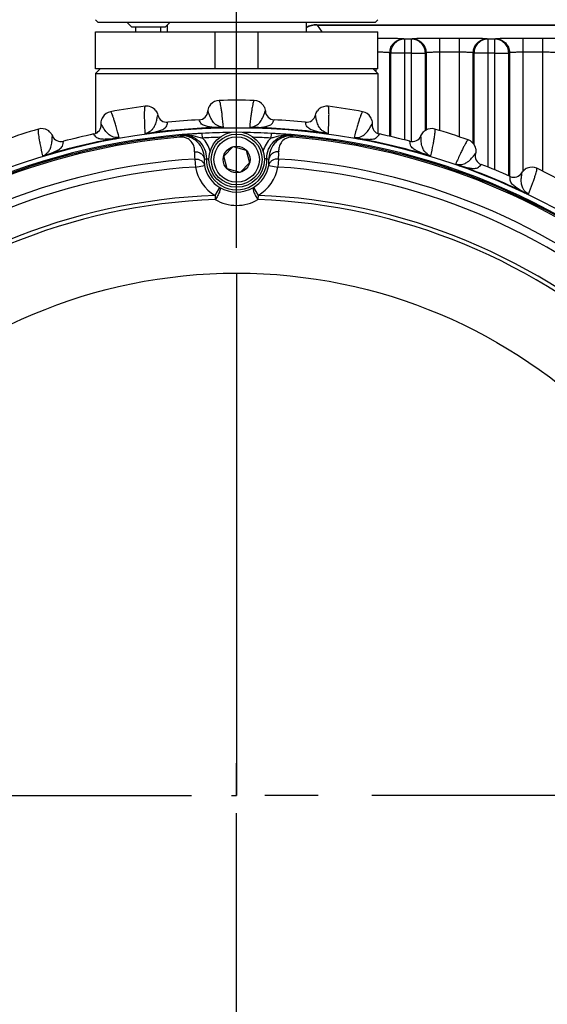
# Model space of a CAD drawing. Header units: millimetres. Extents: x 0 to 420, y 0 to 297.
# Tile 54 of 126: x 70 to 87, y 193 to 225. Entities that reach past the tile are written whole.
import ezdxf

# ---------------------------------------------------------------- set-up
doc = ezdxf.new("R2010")
doc.units = ezdxf.units.MM
doc.header["$LTSCALE"] = 23.1
doc.linetypes.add('CENTER', pattern=[0.6, 0.375, -0.075, 0.075, -0.075])
doc.layers.get('0').update_dxf_attribs({"linetype": 'CONTINUOUS'})
for name, color, linetype in [('02___PRT_ALL_AXES', 7, 'CONTINUOUS'), ('03___PRT_ALL_CURVES', 7, 'CONTINUOUS'), ('COL3', 7, 'CONTINUOUS'), ('DIM_PILOTEES', 7, 'CONTINUOUS')]:
    doc.layers.add(name, color=color, linetype=linetype)
doc.styles.get("Standard").update_dxf_attribs({"font": 'txt', "width": 0.7})
doc.dimstyles.new('DIMSTYLE_1', dxfattribs={"dimtxt": 2.5, "dimasz": 3.5, "dimexe": 2, "dimexo": 0, "dimtad": 1, "dimlfac": 3.333333, "dimdsep": 46, "dimtxsty": 'Standard', "dimblk": '_FILLED', "dimblk1": '_FILLED', "dimblk2": '_FILLED', "dimcen": 0.09, "dimazin": 2, "dimtp": 0.8, "dimtm": 0.8, "dimtfac": 1, "dimtofl": 0, "dimtmove": 0, "dimatfit": 3, "dimldrblk": '_FILLED', "dimfxl": 0, "dimtolj": 1, "dimarcsym": 0})
doc.dimstyles.new('DIMSTYLE_3', dxfattribs={"dimtxt": 2.5, "dimasz": 3.5, "dimexe": 2, "dimexo": 0, "dimtad": 1, "dimlfac": 3.333333, "dimdsep": 46, "dimtxsty": 'Standard', "dimblk": '_FILLED', "dimblk1": '_FILLED', "dimblk2": '_FILLED', "dimcen": 0.09, "dimazin": 2, "dimtp": 0.5, "dimtm": 0.5, "dimtfac": 1, "dimtofl": 0, "dimtmove": 0, "dimatfit": 3, "dimldrblk": '_FILLED', "dimfxl": 0, "dimtolj": 1, "dimarcsym": 0})

# ---------------------------------------------------------------- blocks, each defined once
blk = doc.blocks.new('_FILLED')
at = {"color": 0, "linetype": 'ByBlock'}
blk.add_solid([(0, 0), (-1, 0.1429), (-1, -0.1429)], dxfattribs=at)
blk = doc.blocks.new('*D8')
at = {"layer": 'DIM_PILOTEES', "color": 2, "linetype": 'Continuous'}
for p, q in [((76.617, 217.356), (76.617, 238.787)), ((136.617, 217.356), (136.617, 238.787)), ((76.617, 236.787), (106.617, 236.787)), ((136.617, 236.787), (106.617, 236.787))]:
    blk.add_line(p, q, dxfattribs=at)
at = {"layer": 'DIM_PILOTEES', "color": 2, "linetype": 'Continuous', "xscale": 3.5, "yscale": 3.5, "zscale": 3.5, "rotation": 180}
blk.add_blockref('_FILLED', (76.617, 236.787), dxfattribs=at)
at = {"layer": 'DIM_PILOTEES', "color": 2, "linetype": 'Continuous', "xscale": 3.5, "yscale": 3.5, "zscale": 3.5}
blk.add_blockref('_FILLED', (136.617, 236.787), dxfattribs=at)
at = {"layer": 'DIM_PILOTEES', "color": 2, "linetype": 'Continuous', "insert": (106.617, 239.912), "char_height": 2.5, "width": 8.83929, "attachment_point": 2, "line_spacing_factor": 0.9}
blk.add_mtext('{\\ftxt;\\W0.0001;\\H0.0001;\\~}{\\ftxt;\\W2.3571428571;\\H2.5; }{\\ftxt;\\W0.0001;\\H0.0001;\\~}', dxfattribs=at)
blk = doc.blocks.new('*D26')
at = {"layer": 'DIM_PILOTEES', "color": 2, "linetype": 'Continuous'}
for p, q in [((35.667, 200.688), (35.667, 281.649)), ((177.567, 200.688), (177.567, 281.649)), ((35.667, 279.649), (106.617, 279.649)), ((177.567, 279.649), (106.617, 279.649))]:
    blk.add_line(p, q, dxfattribs=at)
at = {"layer": 'DIM_PILOTEES', "color": 2, "linetype": 'Continuous', "xscale": 3.5, "yscale": 3.5, "zscale": 3.5, "rotation": 180}
blk.add_blockref('_FILLED', (35.667, 279.649), dxfattribs=at)
at = {"layer": 'DIM_PILOTEES', "color": 2, "linetype": 'Continuous', "xscale": 3.5, "yscale": 3.5, "zscale": 3.5}
blk.add_blockref('_FILLED', (177.567, 279.649), dxfattribs=at)
at = {"layer": 'DIM_PILOTEES', "color": 2, "linetype": 'Continuous', "insert": (106.617, 282.774), "char_height": 2.5, "width": 8.57143, "attachment_point": 2, "line_spacing_factor": 0.9}
blk.add_mtext('{\\ftxt;\\W0.0001;\\H0.0001;\\~}{\\ftxt;\\W2.2857142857;\\H2.5; }{\\ftxt;\\W0.0001;\\H0.0001;\\~}', dxfattribs=at)

msp = doc.modelspace()

# ---------------------------------------------------------------- linework, layer by layer
at = {"color": 7, "linetype": 'Continuous'}
for p, q in [((72.132, 224.653), (72.042, 224.743)), ((81.102, 224.653), (72.132, 224.653)), ((73.2191, 224.503), (73.0691, 224.653)), ((74.2991, 224.503), (74.4491, 224.653)), ((81.102, 224.653), (81.192, 224.743)), ((72.042, 224.353), (81.192, 224.353)), ((74.2991, 224.503), (73.2191, 224.503)), ((73.3536, 224.353), (73.3536, 224.503)), ((74.1647, 224.353), (74.1647, 224.503)), ((75.9244, 223.153), (75.9244, 224.353)), ((76.617, 223.153), (76.617, 224.353)), ((77.3096, 223.153), (77.3096, 224.353)), ((79.2152, 224.5794), (100.8097, 224.5794)), ((79.2202, 224.5704), (79.3724, 224.353)), ((79.2202, 224.5704), (100.8233, 224.5704)), ((82.0319, 224.1268), (82.0539, 224.1103)), ((82.0539, 224.1103), (82.0539, 220.848)), ((82.2801, 224.1103), (82.0539, 224.1103)), ((82.2801, 224.1103), (82.3021, 224.1268)), ((82.2801, 220.7942), (82.2801, 224.1103)), ((83.2016, 221.1489), (83.2016, 224.1496)), ((83.2016, 224.1496), (83.8324, 224.1496)), ((83.8324, 220.9462), (83.8324, 224.1496)), ((84.7319, 224.1268), (84.7539, 224.1103)), ((84.7539, 224.1103), (84.7539, 219.9674)), ((84.9801, 224.1103), (84.7539, 224.1103)), ((84.9801, 224.1103), (85.0021, 224.1268)), ((84.9801, 219.8756), (84.9801, 224.1103)), ((85.9016, 219.8441), (85.9016, 224.1496)), ((85.9016, 224.1496), (86.5324, 224.1496)), ((86.5324, 219.8334), (86.5324, 224.1496)), ((81.5822, 220.9632), (81.5822, 223.677)), ((81.5822, 223.677), (81.6042, 223.6604)), ((81.6042, 223.6604), (81.6042, 220.958)), ((82.0539, 223.6604), (81.6042, 223.6604)), ((82.2801, 223.6604), (82.0539, 223.6604)), ((82.2801, 223.6604), (82.7298, 223.6604)), ((82.7298, 223.6604), (82.7518, 223.677)), ((82.7298, 221.154), (82.7298, 223.6604)), ((82.7518, 223.677), (82.7518, 221.1669)), ((83.2016, 223.6997), (83.8324, 223.6997)), ((84.2822, 220.7295), (84.2822, 223.677)), ((84.2822, 223.677), (84.3042, 223.6604)), ((84.3042, 223.6604), (84.3042, 220.6992)), ((84.7539, 223.6604), (84.3042, 223.6604)), ((84.9801, 223.6604), (84.7539, 223.6604)), ((84.9801, 223.6604), (85.4298, 223.6604)), ((85.4298, 223.6604), (85.4518, 223.677)), ((85.4298, 219.6841), (85.4298, 223.6604)), ((85.4518, 223.677), (85.4518, 219.6745)), ((85.9016, 223.6997), (86.5324, 223.6997)), ((72.192, 223.153), (72.042, 223.003)), ((81.192, 223.153), (72.042, 223.153)), ((72.042, 223.003), (81.192, 223.003)), ((81.042, 223.153), (81.192, 223.003)), ((81.1324, 223.0626), (81.1324, 223.153)), ((75.6876, 221.7767), (75.687, 221.7777)), ((75.6876, 221.7766), (75.687, 221.7777)), ((77.5464, 221.7766), (77.547, 221.7777)), ((77.5464, 221.7767), (77.547, 221.7777)), ((74.0662, 221.649), (74.0666, 221.6502)), ((74.0662, 221.6491), (74.0666, 221.6502)), ((74.3889, 221.4181), (74.3892, 221.4195)), ((74.3889, 221.4181), (74.3892, 221.4195)), ((75.405, 221.498), (75.4045, 221.4995)), ((75.405, 221.498), (75.4045, 221.4995)), ((77.829, 221.498), (77.8295, 221.4995)), ((77.829, 221.498), (77.8295, 221.4995)), ((78.8451, 221.4181), (78.8448, 221.4195)), ((78.8451, 221.4181), (78.8448, 221.4195)), ((79.1678, 221.6491), (79.1674, 221.6502)), ((79.1678, 221.649), (79.1674, 221.6502)), ((72.2303, 221.3583), (72.2296, 221.3592)), ((72.2303, 221.3583), (72.2296, 221.3592)), ((76.0486, 221.2493), (76.0489, 221.2382)), ((77.1854, 221.2493), (77.1851, 221.2382)), ((81.0037, 221.3582), (81.0044, 221.3592)), ((81.0037, 221.3583), (81.0044, 221.3592)), ((70.6489, 220.9786), (70.6491, 220.9798)), ((70.6489, 220.9786), (70.6491, 220.9798)), ((71.0037, 220.801), (71.0038, 220.8024)), ((71.0037, 220.8009), (71.0038, 220.8024)), ((71.9948, 221.0389), (71.9941, 221.0402)), ((71.9948, 221.0389), (71.9941, 221.0402)), ((72.6693, 220.8939), (72.6714, 220.8829)), ((73.7922, 221.0717), (73.7937, 221.0607)), ((74.7922, 220.937), (74.7888, 220.977)), ((75.5087, 220.9095), (75.5009, 221.0592)), ((77.7323, 221.0593), (77.7246, 220.9095)), ((78.441, 220.9371), (78.4444, 220.977)), ((79.4418, 221.0717), (79.4403, 221.0607)), ((80.5646, 220.8939), (80.5626, 220.8829)), ((81.2392, 221.0389), (81.2399, 221.0402)), ((81.2392, 221.0389), (81.2399, 221.0402)), ((82.2303, 220.8009), (82.2302, 220.8024)), ((82.2303, 220.801), (82.2302, 220.8024)), ((82.5851, 220.9786), (82.5849, 220.9798)), ((82.5851, 220.9786), (82.5849, 220.9798)), ((76.1987, 220.3251), (76.5049, 220.6313)), ((76.5049, 220.6313), (76.9232, 220.5192)), ((76.9232, 220.5192), (77.0353, 220.1009)), ((70.4685, 220.3655), (70.4717, 220.3548)), ((75.2626, 220.2292), (75.2796, 219.9699)), ((75.6369, 220.2391), (75.7178, 220.237)), ((76.3108, 219.9068), (76.1987, 220.3251)), ((77.5963, 220.2391), (77.5162, 220.237)), ((77.9707, 220.2292), (77.9536, 219.97)), ((82.7655, 220.3655), (82.7623, 220.3548)), ((84.3529, 220.4042), (84.3538, 220.405)), ((84.353, 220.4042), (84.3538, 220.405)), ((75.2796, 219.9699), (75.5746, 220.0236)), ((76.7291, 219.7947), (76.3108, 219.9068)), ((77.0353, 220.1009), (76.7291, 219.7947)), ((77.6587, 220.0237), (77.9536, 219.97)), ((83.8467, 220.0142), (83.843, 220.0037)), ((84.5356, 220.0519), (84.5365, 220.0531)), ((84.5356, 220.0519), (84.5365, 220.0531)), ((85.4773, 219.6619), (85.4775, 219.6633)), ((85.4773, 219.6619), (85.4775, 219.6633)), ((85.8556, 219.7818), (85.8555, 219.783)), ((85.8555, 219.7818), (85.8555, 219.783)), ((75.9208, 219.046), (76.0743, 219.3036)), ((77.159, 219.3036), (77.3125, 219.0461)), ((75.9208, 219.046), (75.9255, 218.9144)), ((77.3125, 219.0461), (77.3078, 218.9144)), ((85.9377, 219.148), (85.9329, 219.138))]:
    msp.add_line(p, q, dxfattribs=at)
for centre, radius in [((76.617, 199.603), 21.6412), ((76.617, 220.213), 0.9), ((76.617, 220.213), 0.825), ((76.617, 220.213), 0.735), ((76.617, 220.213), 0.433), ((76.617, 199.603), 16.9279)]:
    msp.add_circle(centre, radius, dxfattribs=at)
for centre, radius, start, end in [((76.0611, 221.751), 0.375, 91.43597, 139.64906), ((76.617, 199.603), 22.53, 88.56213, 91.43786), ((77.1729, 221.751), 0.375, 34.33733, 88.56304), ((72.6032, 221.3914), 0.375, 100.436, 148.64906), ((76.617, 199.603), 22.53, 97.56213, 100.43786), ((73.7014, 221.5653), 0.375, 37.53596, 97.56258), ((75.3879, 221.7989), 0.2999, 273.18458, 355.95164), ((76.062, 221.7504), 0.3761, 139.6698, 151.69195), ((77.1726, 221.7508), 0.3754, 28.2969, 34.33575), ((77.8461, 221.7989), 0.2999, 184.04846, 266.81534), ((79.5334, 221.5646), 0.3761, 130.66981, 142.69195), ((79.5326, 221.5653), 0.375, 82.436, 130.64906), ((76.617, 199.603), 22.53, 79.56213, 82.43786), ((80.6308, 221.3914), 0.375, 30.87541, 79.56327), ((72.6042, 221.3909), 0.3761, 148.6698, 160.69195), ((74.3588, 221.7179), 0.2999, 193.04846, 275.81537), ((76.617, 199.603), 21.93, 93.16941, 95.83059), ((76.617, 199.603), 21.93, 84.16941, 86.83059), ((78.8752, 221.7179), 0.2999, 264.18461, 346.95163), ((80.6298, 221.3909), 0.3761, 18.93541, 30.85504), ((76.617, 199.603), 21.4888, 90.5716, 134.41698), ((76.617, 199.603), 22.53, 106.56213, 109.43786), ((70.3016, 220.8388), 0.375, 58.79501, 106.56319), ((70.3009, 220.8379), 0.3761, 46.61275, 58.77352), ((71.9308, 221.3334), 0.2999, 282.18459, 4.95164), ((76.617, 199.603), 21.6537, 91.50419, 97.49578), ((76.617, 199.603), 21.6426, 91.50419, 97.49577), ((76.617, 199.603), 21.4852, 90.5793, 92.97808), ((76.617, 199.603), 21.4888, 45.58302, 89.4284), ((76.617, 199.603), 21.4852, 87.02426, 89.40944), ((76.617, 199.603), 21.6426, 82.50424, 88.49579), ((76.617, 199.603), 21.6537, 82.50424, 88.49579), ((81.3032, 221.3334), 0.2999, 175.04847, 257.81541), ((82.9331, 220.8379), 0.3761, 121.6698, 133.69195), ((82.9324, 220.8388), 0.375, 73.436, 121.64906), ((76.617, 199.603), 22.53, 70.56213, 73.43786), ((76.617, 199.603), 21.452, 94.88886, 130.11322), ((76.617, 199.603), 21.4119, 94.88886, 130.11322), ((76.617, 199.603), 21.6537, 100.50424, 106.4958), ((76.617, 199.603), 21.6426, 100.50424, 106.4958), ((70.9271, 221.0924), 0.2999, 202.04846, 284.81536), ((76.617, 199.603), 21.93, 102.16941, 104.83059), ((78.7653, 216.0345), 6.3436, 128.40295, 128.81895), ((76.4961, 204.7156), 16.3756, 95.07355, 95.85775), ((76.1425, 208.8297), 12.2463, 93.00406, 95.12832), ((76.617, 199.603), 21.3353, 91.45878, 92.97776), ((74.8879, 220.259), 0.8991, 14.37596, 46.33904), ((76.617, 199.603), 21.3353, 87.02432, 88.54323), ((78.3454, 220.2591), 0.8992, 133.66328, 165.57095), ((77.0546, 208.3158), 12.7614, 84.91665, 86.9556), ((76.6458, 203.7538), 17.3418, 84.16618, 84.90668), ((74.4681, 216.0344), 6.3436, 51.18313, 51.59913), ((76.617, 199.603), 21.4119, 49.88886, 85.11322), ((76.617, 199.603), 21.452, 49.88886, 85.11322), ((76.617, 199.603), 21.6426, 73.50424, 79.4958), ((76.617, 199.603), 21.6537, 73.50424, 79.4958), ((76.617, 199.603), 21.93, 75.16941, 77.83059), ((82.3069, 221.0924), 0.2999, 255.1846, 337.95162), ((83.9898, 220.4952), 0.375, 21.85792, 70.56328), ((76.5958, 220.3902), 1.3429, 176.76615, 186.8867), ((76.6374, 220.3902), 1.3429, 353.11538, 3.23593), ((83.9888, 220.4949), 0.3761, 9.93834, 21.83765), ((76.617, 199.603), 20.6706, 93.7569, 131.24518), ((76.6275, 220.1319), 1.0585, 175.86814, 185.8718), ((76.7096, 217.897), 2.5761, 114.60849, 116.21214), ((76.6166, 220.2134), 0.9801, 178.49528, 1.5068), ((76.5237, 217.897), 2.5761, 63.78994, 65.39359), ((76.6057, 220.1319), 1.0585, 354.13028, 4.13394), ((76.617, 199.603), 20.6706, 48.7569, 86.24518), ((84.6449, 220.3327), 0.2999, 166.04847, 248.81539), ((76.617, 199.603), 20.4108, 93.7569, 131.24518), ((76.6166, 220.2134), 1.359, 190.32038, 239.20229), ((76.6166, 220.2134), 1.0592, 190.32038, 239.20229), ((76.6166, 220.2134), 1.0592, 300.79979, 349.6817), ((76.6166, 220.2134), 1.359, 300.79979, 349.6817), ((76.617, 199.603), 20.4108, 48.7569, 86.24518), ((76.617, 199.603), 21.6426, 64.50424, 70.49576), ((76.617, 199.603), 21.6537, 64.50424, 70.49576), ((76.617, 199.603), 21.93, 66.16941, 68.83059), ((86.1772, 219.5885), 0.3761, 112.6698, 124.69195), ((86.1766, 219.5894), 0.375, 64.436, 112.64906), ((76.617, 199.603), 22.53, 61.56213, 64.43786), ((85.5986, 219.9377), 0.2999, 246.18459, 328.95163), ((76.6166, 220.2381), 1.0805, 239.87483, 300.12721), ((76.617, 199.603), 19.4555, 92.0507, 132.95139), ((76.617, 199.603), 19.3238, 92.0507, 132.95139), ((76.6169, 220.0896), 1.3635, 239.52989, 270.00306), ((76.6163, 220.0896), 1.3635, 270.02826, 300.47216), ((76.617, 199.603), 19.3238, 47.0507, 87.95139), ((76.617, 199.603), 19.4555, 47.0507, 87.95139)]:
    msp.add_arc(centre, radius, start, end, dxfattribs=at)
for centre, major_axis, ratio, start_param, end_param in [((79.2159, 223.8289), (-0.4306, 0.6149), 0.9990926, -0.6104388, -0.1271301), ((79.2206, 223.8202), (-0.4304, 0.6147), 0.9994894, -0.6106253, -0.1198639)]:
    msp.add_ellipse(centre, major_axis=major_axis, ratio=ratio, start_param=start_param, end_param=end_param, dxfattribs=at)
for points, knots in [([(81.1921, 224.1495), (81.2464, 224.1494), (81.3526, 224.149), (81.5065, 224.1476), (81.6477, 224.1455), (81.7716, 224.1428), (81.8739, 224.1395), (81.9442, 224.1364), (81.987, 224.1334), (82.0087, 224.1316), (82.0226, 224.1294), (82.03, 224.1282), (82.0319, 224.1268)], [0, 0, 0, 0, 0.1940137, 0.3790374, 0.548942, 0.6979894, 0.8211873, 0.9144141, 0.9487772, 0.9745907, 0.9916593, 1, 1, 1, 1]), ([(81.5822, 223.677), (81.5822, 223.7355), (81.6057, 223.8537), (81.7058, 224.0031), (81.8552, 224.1033), (81.9734, 224.1268), (82.0319, 224.1268)], [0, 0, 0, 0, 0.2500065, 0.5000434, 0.7500549, 1, 1, 1, 1]), ([(82.0539, 224.1103), (81.9955, 224.1102), (81.8773, 224.0867), (81.7279, 223.9866), (81.6278, 223.8371), (81.6043, 223.7189), (81.6042, 223.6604)], [0, 0, 0, 0, 0.2499382, 0.4999563, 0.75, 1, 1, 1, 1]), ([(82.7298, 223.6604), (82.7297, 223.7189), (82.7062, 223.8371), (82.6061, 223.9866), (82.4567, 224.0867), (82.3385, 224.1102), (82.2801, 224.1103)], [0, 0, 0, 0, 0.2499997, 0.5000431, 0.7500614, 1, 1, 1, 1]), ([(82.3021, 224.1268), (82.3041, 224.1283), (82.3121, 224.1295), (82.3271, 224.1319), (82.3507, 224.1337), (82.3818, 224.1358), (82.4206, 224.1378), (82.4862, 224.1405), (82.584, 224.1433), (82.7173, 224.146), (82.8685, 224.1481), (83.0319, 224.1493), (83.1443, 224.1496), (83.2016, 224.1496)], [0, 0, 0, 0, 0.0083281, 0.025566, 0.0517103, 0.0865418, 0.1297677, 0.1809847, 0.3054775, 0.4554722, 0.6254728, 0.8092341, 1, 1, 1, 1]), ([(82.3021, 224.1268), (82.3606, 224.1268), (82.4788, 224.1033), (82.6282, 224.0031), (82.7283, 223.8537), (82.7518, 223.7355), (82.7518, 223.677)], [0, 0, 0, 0, 0.2499451, 0.4999566, 0.7499935, 1, 1, 1, 1]), ([(83.8324, 224.1496), (83.8897, 224.1496), (84.0021, 224.1493), (84.1655, 224.1481), (84.3167, 224.146), (84.45, 224.1433), (84.5478, 224.1405), (84.6134, 224.1378), (84.6522, 224.1358), (84.6833, 224.1337), (84.7069, 224.1319), (84.7219, 224.1295), (84.7299, 224.1283), (84.7319, 224.1268)], [0, 0, 0, 0, 0.1907659, 0.3745272, 0.5445278, 0.6945225, 0.8190153, 0.8702323, 0.9134582, 0.9482897, 0.974434, 0.9916719, 1, 1, 1, 1]), ([(84.2822, 223.677), (84.2822, 223.7355), (84.3057, 223.8537), (84.4058, 224.0031), (84.5552, 224.1033), (84.6734, 224.1268), (84.7319, 224.1268)], [0, 0, 0, 0, 0.2500065, 0.5000434, 0.7500549, 1, 1, 1, 1]), ([(84.7539, 224.1103), (84.6955, 224.1102), (84.5773, 224.0867), (84.4279, 223.9866), (84.3278, 223.8371), (84.3043, 223.7189), (84.3042, 223.6604)], [0, 0, 0, 0, 0.2499382, 0.4999563, 0.75, 1, 1, 1, 1]), ([(85.4298, 223.6604), (85.4297, 223.7189), (85.4062, 223.8371), (85.3061, 223.9866), (85.1567, 224.0867), (85.0385, 224.1102), (84.9801, 224.1103)], [0, 0, 0, 0, 0.2499997, 0.5000431, 0.7500614, 1, 1, 1, 1]), ([(85.0021, 224.1268), (85.0041, 224.1283), (85.0121, 224.1295), (85.0271, 224.1319), (85.0507, 224.1337), (85.0818, 224.1358), (85.1206, 224.1378), (85.1862, 224.1405), (85.284, 224.1433), (85.4173, 224.146), (85.5685, 224.1481), (85.7319, 224.1493), (85.8443, 224.1496), (85.9016, 224.1496)], [0, 0, 0, 0, 0.0083281, 0.025566, 0.0517103, 0.0865418, 0.1297677, 0.1809847, 0.3054775, 0.4554722, 0.6254728, 0.8092341, 1, 1, 1, 1]), ([(85.0021, 224.1268), (85.0606, 224.1268), (85.1788, 224.1033), (85.3282, 224.0031), (85.4283, 223.8537), (85.4518, 223.7355), (85.4518, 223.677)], [0, 0, 0, 0, 0.2499451, 0.4999566, 0.7499935, 1, 1, 1, 1]), ([(86.5324, 224.1496), (86.5897, 224.1496), (86.7021, 224.1493), (86.8655, 224.1481), (87.0167, 224.146), (87.15, 224.1433), (87.2478, 224.1405), (87.3134, 224.1378), (87.3522, 224.1358), (87.3833, 224.1337), (87.4069, 224.1319), (87.4219, 224.1295), (87.4299, 224.1283), (87.4319, 224.1268)], [0, 0, 0, 0, 0.1907659, 0.3745272, 0.5445278, 0.6945225, 0.8190153, 0.8702323, 0.9134582, 0.9482897, 0.974434, 0.9916719, 1, 1, 1, 1]), ([(81.1921, 223.6995), (81.242, 223.6992), (81.314, 223.6981), (81.4053, 223.695), (81.4626, 223.6924), (81.5095, 223.6891), (81.5458, 223.6861), (81.5674, 223.6818), (81.5802, 223.6799), (81.5822, 223.677)], [0, 0, 0, 0, 0.382282, 0.5516713, 0.6994971, 0.8212939, 0.913426, 0.9732903, 1, 1, 1, 1]), ([(82.7518, 223.677), (82.7526, 223.6781), (82.7567, 223.6798), (82.7692, 223.6832), (82.7955, 223.6865), (82.8373, 223.6903), (82.8927, 223.6935), (82.9593, 223.6962), (83.0636, 223.699), (83.1453, 223.6997), (83.2016, 223.6997)], [0, 0, 0, 0, 0.0093536, 0.0270529, 0.0883579, 0.1827808, 0.3070585, 0.4567234, 0.6263319, 1, 1, 1, 1]), ([(83.8324, 223.6997), (83.8887, 223.6997), (83.9704, 223.699), (84.0747, 223.6962), (84.1413, 223.6935), (84.1967, 223.6903), (84.2385, 223.6865), (84.2648, 223.6832), (84.2773, 223.6798), (84.2814, 223.6781), (84.2822, 223.677)], [0, 0, 0, 0, 0.3736681, 0.5432766, 0.6929415, 0.8172192, 0.9116421, 0.9729471, 0.9906463, 1, 1, 1, 1]), ([(85.4518, 223.677), (85.4526, 223.6781), (85.4567, 223.6798), (85.4692, 223.6832), (85.4955, 223.6865), (85.5373, 223.6903), (85.5927, 223.6935), (85.6593, 223.6962), (85.7636, 223.699), (85.8453, 223.6997), (85.9016, 223.6997)], [0, 0, 0, 0, 0.0093536, 0.0270529, 0.0883579, 0.1827808, 0.3070585, 0.4567234, 0.6263319, 1, 1, 1, 1]), ([(86.5324, 223.6997), (86.5887, 223.6997), (86.6704, 223.699), (86.7747, 223.6962), (86.8413, 223.6935), (86.8967, 223.6903), (86.9385, 223.6865), (86.9648, 223.6832), (86.9773, 223.6798), (86.9814, 223.6781), (86.9822, 223.677)], [0, 0, 0, 0, 0.3736681, 0.5432766, 0.6929415, 0.8172192, 0.9116421, 0.9729471, 0.9906463, 1, 1, 1, 1]), ([(76.1944, 221.2604), (76.1817, 221.3828), (76.1627, 221.554), (76.135, 221.7652), (76.1169, 221.8865), (76.0999, 221.9821), (76.0842, 222.0538), (76.07, 222.0981), (76.0589, 222.1222), (76.0517, 222.1259)], [0, 0, 0, 0, 0.4190282, 0.5863559, 0.725353, 0.8359474, 0.9181739, 0.972332, 1, 1, 1, 1]), ([(77.1823, 222.1259), (77.1751, 222.1222), (77.164, 222.0981), (77.1498, 222.0538), (77.1341, 221.9821), (77.1171, 221.8865), (77.099, 221.7652), (77.0713, 221.554), (77.0523, 221.3828), (77.0396, 221.2604)], [0, 0, 0, 0, 0.0276644, 0.0818167, 0.1640337, 0.27462, 0.4136153, 0.5809542, 1, 1, 1, 1]), ([(72.8117, 220.9276), (72.7799, 221.0465), (72.7344, 221.2127), (72.674, 221.4169), (72.6372, 221.5339), (72.6054, 221.6256), (72.5787, 221.6941), (72.5577, 221.7356), (72.543, 221.7577), (72.5353, 221.7602)], [0, 0, 0, 0, 0.4190167, 0.5863445, 0.725345, 0.8359431, 0.9181716, 0.9723313, 1, 1, 1, 1]), ([(73.652, 221.9371), (73.6455, 221.9323), (73.6382, 221.9068), (73.6311, 221.8608), (73.6269, 221.7874), (73.625, 221.6903), (73.6261, 221.5677), (73.6318, 221.3548), (73.6399, 221.1827), (73.6464, 221.0598)], [0, 0, 0, 0, 0.0276676, 0.0818253, 0.1640493, 0.2746457, 0.4136462, 0.5809734, 1, 1, 1, 1]), ([(76.1944, 221.2603), (76.133, 221.2594), (76.0395, 221.2821), (75.9247, 221.3536), (75.8306, 221.4495), (75.7635, 221.5772), (75.7232, 221.6943), (75.6997, 221.7552), (75.6876, 221.7767)], [0, 0, 0, 0, 0.2372877, 0.3547812, 0.520528, 0.7493725, 0.9045363, 1, 1, 1, 1]), ([(77.0396, 221.2604), (77.101, 221.2595), (77.1945, 221.2821), (77.3093, 221.3536), (77.4034, 221.4495), (77.4705, 221.5772), (77.5108, 221.6943), (77.5343, 221.7552), (77.5464, 221.7767)], [0, 0, 0, 0, 0.2372831, 0.3547737, 0.5205258, 0.7493759, 0.9045412, 1, 1, 1, 1]), ([(79.5876, 221.0598), (79.5941, 221.1827), (79.6022, 221.3548), (79.6079, 221.5677), (79.609, 221.6903), (79.6071, 221.7874), (79.6029, 221.8608), (79.5958, 221.9068), (79.5886, 221.9323), (79.582, 221.9371)], [0, 0, 0, 0, 0.4190168, 0.5863445, 0.7253449, 0.8359431, 0.9181717, 0.9723313, 1, 1, 1, 1]), ([(80.6987, 221.7602), (80.691, 221.7577), (80.6763, 221.7356), (80.6553, 221.6941), (80.6286, 221.6257), (80.5968, 221.5339), (80.56, 221.4169), (80.4996, 221.2127), (80.4541, 221.0465), (80.4223, 220.9276)], [0, 0, 0, 0, 0.0276676, 0.0818253, 0.1640493, 0.2746457, 0.4136462, 0.5809734, 1, 1, 1, 1]), ([(73.6464, 221.0598), (73.7072, 221.0686), (73.796, 221.1055), (73.8982, 221.1941), (73.9762, 221.3036), (74.0225, 221.4402), (74.0439, 221.5621), (74.0576, 221.6259), (74.0662, 221.6491)], [0, 0, 0, 0, 0.2372843, 0.354776, 0.5205251, 0.7493747, 0.9045395, 1, 1, 1, 1]), ([(73.7922, 221.0717), (73.8937, 221.0896), (74.041, 221.1206), (74.2239, 221.1848), (74.3305, 221.2513), (74.3722, 221.3429), (74.3846, 221.3937), (74.3889, 221.4181)], [0, 0, 0, 0, 0.4163329, 0.6037521, 0.7883389, 0.8999702, 1, 1, 1, 1]), ([(76.0486, 221.2493), (75.9456, 221.2511), (75.7952, 221.2586), (75.6045, 221.2935), (75.4888, 221.3425), (75.4333, 221.4264), (75.4131, 221.4746), (75.405, 221.498)], [0, 0, 0, 0, 0.4163428, 0.6037597, 0.788343, 0.899972, 1, 1, 1, 1]), ([(77.1854, 221.2493), (77.2884, 221.251), (77.4388, 221.2586), (77.6295, 221.2935), (77.7452, 221.3425), (77.8007, 221.4264), (77.8209, 221.4746), (77.829, 221.498)], [0, 0, 0, 0, 0.416332, 0.6037544, 0.7883402, 0.8999709, 1, 1, 1, 1]), ([(79.4418, 221.0717), (79.3403, 221.0896), (79.193, 221.1206), (79.0101, 221.1848), (78.9035, 221.2513), (78.8618, 221.3429), (78.8494, 221.3937), (78.8451, 221.4181)], [0, 0, 0, 0, 0.4163297, 0.6037504, 0.7883378, 0.8999695, 1, 1, 1, 1]), ([(79.5876, 221.0597), (79.5268, 221.0685), (79.438, 221.1055), (79.3358, 221.1941), (79.2578, 221.3036), (79.2115, 221.4402), (79.1901, 221.5621), (79.1764, 221.6259), (79.1678, 221.6491)], [0, 0, 0, 0, 0.2372891, 0.3547843, 0.5205332, 0.7493792, 0.9045414, 1, 1, 1, 1]), ([(70.1947, 221.1983), (70.189, 221.1925), (70.1858, 221.1662), (70.186, 221.1196), (70.1933, 221.0465), (70.2066, 220.9504), (70.2269, 220.8294), (70.2658, 220.62), (70.3007, 220.4513), (70.3264, 220.331)], [0, 0, 0, 0, 0.0276676, 0.0818253, 0.1640493, 0.2746457, 0.4136462, 0.5809734, 1, 1, 1, 1]), ([(72.8117, 220.9275), (72.7512, 220.917), (72.6553, 220.9248), (72.5307, 220.9775), (72.4227, 221.0575), (72.3365, 221.1731), (72.2784, 221.2825), (72.2457, 221.3389), (72.2303, 221.3583)], [0, 0, 0, 0, 0.2372901, 0.3547858, 0.5205343, 0.7493789, 0.9045407, 1, 1, 1, 1]), ([(76.0486, 221.2493), (76.0729, 221.2496), (76.1096, 221.2511), (76.1522, 221.2553), (76.1764, 221.2586), (76.1886, 221.2593), (76.1945, 221.2604)], [0, 0, 0, 0, 0.498904, 0.7520756, 0.87698, 1, 1, 1, 1]), ([(76.0489, 221.2382), (76.063, 221.2385), (76.0909, 221.2398), (76.1309, 221.2437), (76.1621, 221.2486), (76.1826, 221.2546), (76.1915, 221.2578), (76.1944, 221.2604)], [0, 0, 0, 0, 0.2863516, 0.5637689, 0.8153172, 0.920769, 1, 1, 1, 1]), ([(77.0396, 221.2604), (77.0426, 221.2579), (77.0513, 221.2545), (77.0719, 221.2486), (77.1031, 221.2437), (77.1431, 221.2398), (77.171, 221.2385), (77.1851, 221.2382)], [0, 0, 0, 0, 0.0792429, 0.1846758, 0.4362334, 0.7136597, 1, 1, 1, 1]), ([(77.0396, 221.2604), (77.0639, 221.2581), (77.1123, 221.2512), (77.1611, 221.2496), (77.1854, 221.2493)], [0, 0, 0, 0, 0.5010887, 1, 1, 1, 1]), ([(80.4223, 220.9276), (80.4829, 220.9171), (80.5787, 220.9248), (80.7033, 220.9775), (80.8113, 221.0575), (80.8975, 221.1731), (80.9556, 221.2825), (80.9883, 221.3389), (81.0037, 221.3583)], [0, 0, 0, 0, 0.2372765, 0.3547683, 0.5205172, 0.7493666, 0.9045338, 1, 1, 1, 1]), ([(82.9076, 220.331), (82.9333, 220.4513), (82.9682, 220.62), (83.0071, 220.8294), (83.0274, 220.9504), (83.0407, 221.0465), (83.048, 221.1196), (83.0482, 221.1662), (83.045, 221.1925), (83.0393, 221.1983)], [0, 0, 0, 0, 0.4190172, 0.5863449, 0.7253448, 0.835943, 0.9181717, 0.9723313, 1, 1, 1, 1]), ([(70.3264, 220.331), (70.3851, 220.3491), (70.467, 220.3995), (70.5541, 220.503), (70.614, 220.6233), (70.6384, 220.7654), (70.6405, 220.8893), (70.644, 220.9544), (70.6489, 220.9786)], [0, 0, 0, 0, 0.2372771, 0.3547701, 0.5205206, 0.7493713, 0.9045374, 1, 1, 1, 1]), ([(70.4685, 220.3655), (70.5659, 220.399), (70.7066, 220.4527), (70.8772, 220.5447), (70.9722, 220.6271), (70.999, 220.7241), (71.0033, 220.7762), (71.0037, 220.801)], [0, 0, 0, 0, 0.4163411, 0.6037582, 0.7883424, 0.8999716, 1, 1, 1, 1]), ([(72.6693, 220.8939), (72.5673, 220.8795), (72.4177, 220.8634), (72.2239, 220.868), (72.1018, 220.8983), (72.034, 220.9726), (72.0064, 221.017), (71.9948, 221.0389)], [0, 0, 0, 0, 0.4163286, 0.6037495, 0.7883373, 0.8999692, 1, 1, 1, 1]), ([(72.6693, 220.8939), (72.6933, 220.8979), (72.7293, 220.9052), (72.7708, 220.916), (72.7941, 220.9231), (72.8061, 220.9255), (72.8117, 220.9276)], [0, 0, 0, 0, 0.498916, 0.7520936, 0.8770707, 1, 1, 1, 1]), ([(72.6714, 220.8829), (72.6853, 220.8855), (72.7126, 220.8911), (72.7515, 220.9012), (72.7816, 220.9109), (72.8009, 220.9201), (72.8092, 220.9246), (72.8117, 220.9276)], [0, 0, 0, 0, 0.2863335, 0.5637581, 0.8153068, 0.9206355, 1, 1, 1, 1]), ([(73.6464, 221.0598), (73.6708, 221.0614), (73.7196, 221.0622), (73.7681, 221.0682), (73.7922, 221.0717)], [0, 0, 0, 0, 0.5010468, 1, 1, 1, 1]), ([(73.6464, 221.0598), (73.6498, 221.0579), (73.6589, 221.0559), (73.6802, 221.0533), (73.7117, 221.0533), (73.7519, 221.0557), (73.7796, 221.0588), (73.7937, 221.0607)], [0, 0, 0, 0, 0.0792379, 0.1846805, 0.4362223, 0.7136632, 1, 1, 1, 1]), ([(75.5718, 220.2082), (75.5746, 220.2976), (75.5494, 220.4829), (75.4351, 220.6935), (75.292, 220.8338), (75.1498, 220.9216), (74.9778, 220.9765), (74.8524, 220.9824), (74.7888, 220.977)], [0, 0, 0, 0, 0.2169685, 0.4435715, 0.5667109, 0.6998765, 0.8450975, 1, 1, 1, 1]), ([(75.255, 220.4659), (75.2579, 220.5155), (75.2482, 220.6186), (75.1806, 220.7701), (75.0654, 220.8781), (74.9272, 220.9343), (74.8392, 220.941), (74.7922, 220.937)], [0, 0, 0, 0, 0.1991522, 0.4080464, 0.6537536, 0.8105925, 1, 1, 1, 1]), ([(74.8248, 221.0057), (74.9287, 221.0144), (75.1427, 220.9876), (75.4175, 220.8201), (75.6006, 220.5555), (75.6397, 220.3433), (75.6369, 220.2391)], [0, 0, 0, 0, 0.2499997, 0.5000005, 0.7499784, 1, 1, 1, 1]), ([(75.0932, 221.0016), (75.128, 220.9976), (75.2685, 220.9762), (75.4058, 220.9385), (75.5087, 220.9095)], [0, 0, 0, 0, 0.2468901, 1, 1, 1, 1]), ([(77.5963, 220.2391), (77.5936, 220.3433), (77.6327, 220.5555), (77.8157, 220.8202), (78.0905, 220.9876), (78.3046, 221.0145), (78.4084, 221.0058)], [0, 0, 0, 0, 0.2499967, 0.4999859, 0.7499764, 1, 1, 1, 1]), ([(78.4444, 220.977), (78.3808, 220.9824), (78.2554, 220.9766), (78.0834, 220.9217), (77.9412, 220.8338), (77.7981, 220.6935), (77.6838, 220.4829), (77.6587, 220.2976), (77.6615, 220.2082)], [0, 0, 0, 0, 0.1549354, 0.3001982, 0.4333702, 0.5564914, 0.7830363, 1, 1, 1, 1]), ([(77.7246, 220.9095), (77.7592, 220.9193), (77.8958, 220.9575), (78.0349, 220.9895), (78.1401, 221.0016)], [0, 0, 0, 0, 0.2537562, 1, 1, 1, 1]), ([(78.441, 220.9371), (78.394, 220.9411), (78.3059, 220.9343), (78.1678, 220.8781), (78.0526, 220.7701), (77.985, 220.6186), (77.9754, 220.5155), (77.9782, 220.466)], [0, 0, 0, 0, 0.1895324, 0.3464148, 0.5920578, 0.8008832, 1, 1, 1, 1]), ([(79.4403, 221.0607), (79.4544, 221.0588), (79.4821, 221.0557), (79.5222, 221.0533), (79.5538, 221.0532), (79.575, 221.056), (79.5843, 221.0577), (79.5876, 221.0598)], [0, 0, 0, 0, 0.2863282, 0.5637529, 0.8152887, 0.9206512, 1, 1, 1, 1]), ([(79.4418, 221.0717), (79.4659, 221.0682), (79.5024, 221.0636), (79.5511, 221.0616), (79.5755, 221.0597), (79.5876, 221.0598)], [0, 0, 0, 0, 0.4989187, 0.752075, 1, 1, 1, 1]), ([(80.4223, 220.9276), (80.425, 220.9247), (80.433, 220.92), (80.4525, 220.911), (80.4824, 220.9012), (80.5214, 220.8911), (80.5487, 220.8855), (80.5626, 220.8829)], [0, 0, 0, 0, 0.0792208, 0.1846781, 0.4362287, 0.7136603, 1, 1, 1, 1]), ([(80.4223, 220.9276), (80.446, 220.9215), (80.4927, 220.9072), (80.5407, 220.8979), (80.5647, 220.8939)], [0, 0, 0, 0, 0.5010732, 1, 1, 1, 1]), ([(80.5646, 220.8939), (80.6667, 220.8795), (80.8163, 220.8635), (81.0101, 220.868), (81.1322, 220.8983), (81.2001, 220.9726), (81.2276, 221.017), (81.2392, 221.0389)], [0, 0, 0, 0, 0.4163398, 0.6037568, 0.7883413, 0.8999716, 1, 1, 1, 1]), ([(82.7655, 220.3655), (82.6681, 220.399), (82.5274, 220.4527), (82.3568, 220.5447), (82.2619, 220.6271), (82.2351, 220.7241), (82.2307, 220.7762), (82.2303, 220.801)], [0, 0, 0, 0, 0.4163289, 0.6037497, 0.7883374, 0.8999693, 1, 1, 1, 1]), ([(82.9076, 220.331), (82.8489, 220.3491), (82.767, 220.3995), (82.6799, 220.503), (82.62, 220.6233), (82.5956, 220.7654), (82.5935, 220.8893), (82.59, 220.9544), (82.5851, 220.9786)], [0, 0, 0, 0, 0.2372838, 0.3547752, 0.5205239, 0.7493728, 0.9045382, 1, 1, 1, 1]), ([(84.1146, 220.8489), (84.1066, 220.8476), (84.0886, 220.8281), (84.0614, 220.7904), (84.0243, 220.727), (83.9786, 220.6413), (83.9239, 220.5316), (83.8323, 220.3393), (83.7614, 220.1823), (83.7114, 220.0698)], [0, 0, 0, 0, 0.0276676, 0.0818253, 0.1640493, 0.2746457, 0.4136462, 0.5809734, 1, 1, 1, 1]), ([(75.255, 220.4659), (75.2948, 220.4673), (75.3745, 220.4564), (75.4785, 220.4014), (75.5516, 220.315), (75.5709, 220.243), (75.5718, 220.2082)], [0, 0, 0, 0, 0.2654064, 0.5233125, 0.7675494, 1, 1, 1, 1]), ([(77.9782, 220.466), (77.9384, 220.4674), (77.8588, 220.4565), (77.7548, 220.4014), (77.6816, 220.315), (77.6623, 220.2431), (77.6615, 220.2082)], [0, 0, 0, 0, 0.2654064, 0.5233125, 0.7675494, 1, 1, 1, 1]), ([(70.3264, 220.3309), (70.3502, 220.3363), (70.3983, 220.3447), (70.4453, 220.3582), (70.4685, 220.3655)], [0, 0, 0, 0, 0.5010632, 1, 1, 1, 1]), ([(70.3264, 220.331), (70.3301, 220.3296), (70.3394, 220.329), (70.3608, 220.3298), (70.3919, 220.3347), (70.4312, 220.3434), (70.4581, 220.3508), (70.4717, 220.3548)], [0, 0, 0, 0, 0.0792289, 0.1846976, 0.4362363, 0.7136666, 1, 1, 1, 1]), ([(75.2626, 220.2292), (75.3321, 220.2347), (75.442, 220.21), (75.5413, 220.1158), (75.5683, 220.0546), (75.5746, 220.0236)], [0, 0, 0, 0, 0.51887, 0.7645351, 1, 1, 1, 1]), ([(77.9707, 220.2292), (77.9012, 220.2347), (77.7913, 220.21), (77.6919, 220.1158), (77.665, 220.0547), (77.6587, 220.0237)], [0, 0, 0, 0, 0.51887, 0.7645351, 1, 1, 1, 1]), ([(82.7623, 220.3548), (82.7759, 220.3508), (82.8028, 220.3434), (82.842, 220.3347), (82.8732, 220.3297), (82.8946, 220.3292), (82.904, 220.3294), (82.9076, 220.331)], [0, 0, 0, 0, 0.2863323, 0.5637579, 0.815303, 0.9206414, 1, 1, 1, 1]), ([(82.7655, 220.3655), (82.7887, 220.3582), (82.8241, 220.3484), (82.8659, 220.3392), (82.8899, 220.3349), (82.9017, 220.3317), (82.9076, 220.331)], [0, 0, 0, 0, 0.4989168, 0.7520902, 0.8770226, 1, 1, 1, 1]), ([(83.7114, 220.0698), (83.7695, 220.05), (83.8654, 220.0426), (83.9967, 220.0751), (84.1159, 220.1372), (84.2191, 220.2379), (84.2936, 220.3369), (84.3348, 220.3875), (84.353, 220.4042)], [0, 0, 0, 0, 0.237284, 0.3547747, 0.5205231, 0.7493716, 0.9045371, 1, 1, 1, 1]), ([(83.7114, 220.0698), (83.7135, 220.0665), (83.7208, 220.0606), (83.7385, 220.0486), (83.7666, 220.0343), (83.8035, 220.0182), (83.8296, 220.0084), (83.843, 220.0037)], [0, 0, 0, 0, 0.079287, 0.1846995, 0.4362634, 0.7137039, 1, 1, 1, 1]), ([(83.7114, 220.0698), (83.7338, 220.0601), (83.7777, 220.0386), (83.8236, 220.022), (83.8467, 220.0142)], [0, 0, 0, 0, 0.5010593, 1, 1, 1, 1]), ([(83.8467, 220.0142), (83.9452, 219.9841), (84.0905, 219.9448), (84.2826, 219.919), (84.4079, 219.9298), (84.4866, 219.9925), (84.5207, 220.0321), (84.5356, 220.0519)], [0, 0, 0, 0, 0.416329, 0.6037493, 0.7883376, 0.8999696, 1, 1, 1, 1]), ([(86.0727, 219.0917), (86.1169, 219.2066), (86.1778, 219.3677), (86.249, 219.5685), (86.2879, 219.6847), (86.3162, 219.7776), (86.3348, 219.8487), (86.3422, 219.8946), (86.3432, 219.9211), (86.3385, 219.9277)], [0, 0, 0, 0, 0.4190168, 0.5863446, 0.7253449, 0.8359431, 0.9181717, 0.9723313, 1, 1, 1, 1]), ([(85.9377, 219.148), (85.8468, 219.1964), (85.7162, 219.2714), (85.5622, 219.389), (85.4813, 219.4852), (85.47, 219.5852), (85.4738, 219.6374), (85.4773, 219.6619)], [0, 0, 0, 0, 0.4163272, 0.6037484, 0.7883369, 0.8999691, 1, 1, 1, 1]), ([(86.0727, 219.0916), (86.0176, 219.1187), (85.9446, 219.1814), (85.8747, 219.2972), (85.8344, 219.4254), (85.8326, 219.5696), (85.8499, 219.6923), (85.8566, 219.7571), (85.8556, 219.7818)], [0, 0, 0, 0, 0.2372883, 0.3547819, 0.5205292, 0.7493737, 0.9045371, 1, 1, 1, 1]), ([(76.0743, 219.3036), (76.0798, 219.2992), (76.0869, 219.2811), (76.0841, 219.2298), (76.0565, 219.1435), (76.0022, 219.0305), (75.9532, 218.9524), (75.9255, 218.9144)], [0, 0, 0, 0, 0.0489878, 0.1240211, 0.3586949, 0.672175, 1, 1, 1, 1]), ([(77.159, 219.3036), (77.1535, 219.2992), (77.1464, 219.2811), (77.1492, 219.2298), (77.1768, 219.1435), (77.2311, 219.0305), (77.2801, 218.9524), (77.3078, 218.9144)], [0, 0, 0, 0, 0.0489859, 0.1240191, 0.3586936, 0.6721743, 1, 1, 1, 1]), ([(85.9329, 219.138), (85.9457, 219.1319), (85.9711, 219.1204), (86.0086, 219.1057), (86.0386, 219.0959), (86.0596, 219.0919), (86.0689, 219.0907), (86.0727, 219.0917)], [0, 0, 0, 0, 0.2863301, 0.5637569, 0.8152932, 0.9206592, 1, 1, 1, 1]), ([(85.9377, 219.148), (85.9596, 219.1372), (85.9928, 219.1217), (86.0386, 219.1047), (86.0612, 219.0953), (86.0727, 219.0917)], [0, 0, 0, 0, 0.4989193, 0.752084, 1, 1, 1, 1])]:
    msp.add_open_spline(points, degree=3, knots=knots, dxfattribs=at)
for points in [[(73.9988, 221.7938), (74.031, 221.7518), (74.0547, 221.7018), (74.0666, 221.6502)], [(75.687, 221.7777), (75.6908, 221.83), (75.706, 221.8826), (75.7309, 221.9288)], [(77.5032, 221.9288), (77.528, 221.8826), (77.5433, 221.83), (77.547, 221.7777)], [(79.1674, 221.6502), (79.1792, 221.7013), (79.2025, 221.7508), (79.2343, 221.7925)], [(72.2296, 221.3592), (72.2251, 221.4115), (72.2319, 221.4658), (72.2492, 221.5153)], [(80.9856, 221.513), (81.0023, 221.4641), (81.0089, 221.4107), (81.0044, 221.3592)], [(70.5593, 221.1113), (70.5979, 221.0748), (70.6292, 221.029), (70.6491, 220.9798)], [(82.5849, 220.9798), (82.6046, 221.0284), (82.6354, 221.0737), (82.6733, 221.1099)], [(74.8248, 221.0057), (74.9139, 221.0138), (75.0043, 221.0119), (75.0932, 221.0016)], [(78.1401, 221.0016), (78.2289, 221.0119), (78.3193, 221.0139), (78.4084, 221.0058)], [(84.3592, 220.5598), (84.3681, 220.509), (84.3663, 220.4552), (84.3538, 220.405)], [(85.8555, 219.783), (85.8826, 219.8279), (85.92, 219.8679), (85.9631, 219.8977)]]:
    msp.add_open_spline(points, degree=3, dxfattribs=at)
at = {"layer": '02___PRT_ALL_AXES', "color": 7, "linetype": 'Continuous'}
for p, q in [((78.867, 224.653), (78.867, 224.353)), ((72.042, 223.153), (72.042, 224.353)), ((74.367, 224.5709), (74.367, 224.353)), ((81.192, 223.153), (81.192, 224.353)), ((72.042, 223.003), (72.042, 221.0554)), ((81.192, 223.003), (81.192, 221.0554))]:
    msp.add_line(p, q, dxfattribs=at)
at = {"layer": '02___PRT_ALL_AXES', "color": 2, "linetype": 'CENTER'}
for p, q in [((76.617, 204.853), (76.617, 202.603)), ((52.6279, 199.603), (76.4523, 199.603)), ((76.617, 176.5058), (76.617, 199.603)), ((103.5169, 199.603), (76.617, 199.603))]:
    msp.add_line(p, q, dxfattribs=at)
at = {"layer": '02___PRT_ALL_AXES', "color": 2, "linetype": 'Continuous'}
for p, q in [((76.617, 199.603), (76.617, 200.653)), ((76.4523, 199.603), (76.617, 199.603))]:
    msp.add_line(p, q, dxfattribs=at)
at = {"layer": '03___PRT_ALL_CURVES', "color": 4, "linetype": 'Continuous'}
msp.add_line((79.2147, 224.5783), (100.8114, 224.5783), dxfattribs=at)
msp.add_ellipse((79.2151, 223.828), major_axis=(-0.4304, 0.6147), ratio=0.9994894, start_param=-0.6106253, end_param=-0.1278256, dxfattribs=at)
at = {"layer": 'COL3', "color": 7, "linetype": 'Continuous'}
msp.add_line((76.617, 216.5311), (76.617, 199.603), dxfattribs=at)

# ---------------------------------------------------------------- dimensions: what is measured, and where the dimension line sits
at = {"layer": 'DIM_PILOTEES', "color": 2, "linetype": 'Continuous'}
for base, p1, p2, text, dimstyle, picture, middle in [((177.567, 279.6488), (35.667, 200.6883), (177.567, 200.6883), '{\\ftxt;\\W0.0001;\\H0.0001;\\~}{\\ftxt;\\W2.2857142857;\\H2.5; }{\\ftxt;\\W0.0001;\\H0.0001;\\~}', 'DIMSTYLE_1', '*D26', (106.2599, 279.6488)), ((136.617, 236.7869), (76.617, 217.3561), (136.617, 217.3561), '{\\ftxt;\\W0.0001;\\H0.0001;\\~}{\\ftxt;\\W2.3571428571;\\H2.5; }{\\ftxt;\\W0.0001;\\H0.0001;\\~}', 'DIMSTYLE_3', '*D8', (106.2599, 236.7869))]:
    dim = msp.add_linear_dim(base=base, p1=p1, p2=p2, text=text, dimstyle=dimstyle, dxfattribs=at)
    dim.commit()
    dim.dimension.update_dxf_attribs({"geometry": picture, "text_midpoint": middle, "dimtype": 160})

doc.saveas('drawing.dxf')
